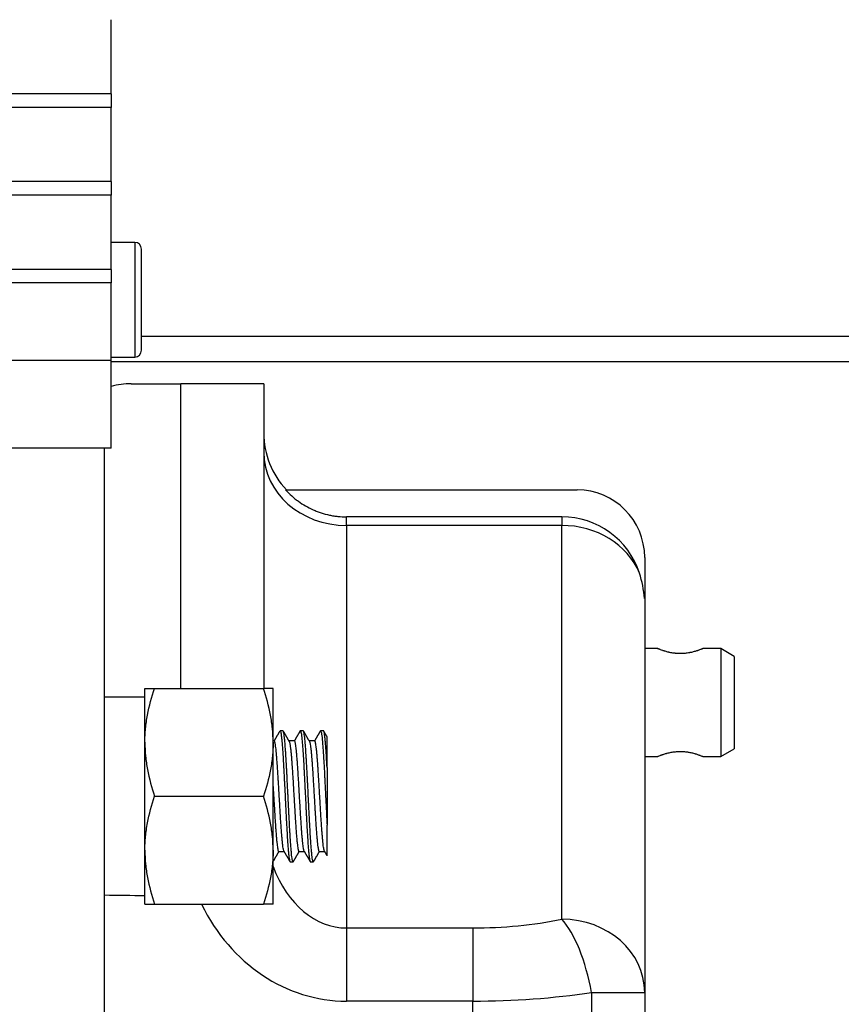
# Model space of a CAD drawing. Header units: millimetres. Extents: x 1476 to 3743, y -156 to 1447.
# Tile 17 of 70: x 2077 to 2138, y 723 to 796. Entities that reach past the tile are written whole.
import ezdxf

# ---------------------------------------------------------------- set-up
doc = ezdxf.new("R2010")
doc.units = ezdxf.units.MM
doc.dimstyles.get("Standard").update_dxf_attribs({"dimtxt": 20, "dimasz": 8, "dimexe": 3, "dimexo": 5, "dimgap": 0.09, "dimtad": 0, "dimtih": 1, "dimtoh": 1, "dimdsep": 46, "dimtxsty": 'Standard', "dimcen": 0.09, "dimadec": 0, "dimazin": 0, "dimtfac": 1, "dimtofl": 0, "dimtmove": 0, "dimatfit": 3, "dimfxl": 1, "dimtolj": 1, "dimtzin": 0, "dimarcsym": 0})

# ---------------------------------------------------------------- blocks, each defined once
blk = doc.blocks.new('*D9')
at = {"color": 0, "lineweight": -2, "transparency": 16777216}
for p, q in [((1814.987, 768.722), (1814.987, 455.661)), ((2303.087, 768.722), (2303.087, 455.661)), ((1822.987, 458.661), (2032.28, 458.661)), ((2295.087, 458.661), (2085.793, 458.661))]:
    blk.add_line(p, q, dxfattribs=at)
at = {"color": 0, "lineweight": 18, "transparency": 16777216}
for points in [[(1822.987, 459.995), (1822.987, 457.328), (1814.987, 458.661)], [(2295.087, 459.995), (2295.087, 457.328), (2303.087, 458.661)]]:
    blk.add_solid(points, dxfattribs=at)
at = {"layer": 'Defpoints', "color": 0, "lineweight": 18, "transparency": 16777216}
for p in [(1814.987, 773.722), (2303.087, 773.722), (2303.087, 458.661)]:
    blk.add_point(p, dxfattribs=at)
at = {"color": 0, "lineweight": 18, "transparency": 16777216, "insert": (2059.037, 458.661), "char_height": 20, "attachment_point": 5}
blk.add_mtext('\\A1;488', dxfattribs=at)

msp = doc.modelspace()

# ---------------------------------------------------------------- linework, layer by layer
for p, q in [((2083.537, 790.372), (2083.537, 795.872)), ((2083.537, 790.372), (2024.037, 790.372)), ((2083.537, 790.372), (2083.537, 789.372)), ((2083.537, 789.372), (2024.037, 789.372)), ((2083.537, 783.872), (2083.537, 789.372)), ((2083.537, 783.872), (2024.037, 783.872)), ((2083.537, 783.872), (2083.537, 782.872)), ((2083.537, 782.872), (2024.037, 782.872)), ((2083.537, 777.372), (2083.537, 782.872)), ((2085.287, 779.372), (2083.537, 779.372)), ((2085.287, 779.372), (2085.287, 775.122)), ((2085.787, 775.122), (2085.787, 778.872)), ((2083.537, 777.372), (2024.037, 777.372)), ((2083.537, 777.372), (2083.537, 776.372)), ((2083.537, 776.372), (2024.037, 776.372)), ((2083.537, 770.61), (2083.537, 776.372)), ((2085.287, 775.122), (2085.287, 770.872)), ((2085.787, 771.372), (2085.787, 775.122)), ((2085.783, 772.412), (2218.787, 772.412)), ((2083.537, 770.61), (2024.037, 770.61)), ((2218.787, 770.522), (2083.533, 770.522)), ((2083.537, 770.872), (2085.287, 770.872)), ((2083.537, 764.122), (2083.537, 770.61)), ((2085.023, 768.897), (2088.705, 768.897)), ((2094.841, 768.897), (2088.705, 768.897)), ((2088.705, 746.322), (2088.705, 768.897)), ((2094.841, 768.897), (2094.841, 746.322)), ((2083.537, 764.122), (2024.037, 764.122)), ((2083.037, 676.996), (2083.037, 764.122)), ((2096.463, 761.027), (2118.069, 761.027)), ((2116.932, 759.027), (2100.978, 759.027)), ((2100.978, 758.393), (2100.978, 759.027)), ((2116.932, 759.027), (2116.932, 758.393)), ((2116.932, 758.393), (2100.978, 758.393)), ((2100.978, 758.393), (2100.978, 728.565)), ((2116.932, 729.212), (2116.932, 758.393)), ((2123.069, 756.027), (2123.069, 752.973)), ((2123.069, 752.973), (2123.05, 752.977)), ((2123.069, 752.973), (2123.069, 723.792)), ((2124.031, 749.272), (2123.068, 749.272)), ((2128.705, 749.272), (2127.374, 749.272)), ((2128.705, 749.272), (2128.705, 745.272)), ((2129.705, 748.694), (2128.705, 749.272)), ((2129.705, 748.694), (2129.705, 745.272)), ((2086.037, 742.322), (2086.037, 746.322)), ((2086.752, 746.322), (2094.823, 746.322)), ((2095.537, 742.322), (2095.537, 746.322)), ((2086.037, 745.672), (2083.037, 745.672)), ((2128.705, 745.272), (2128.705, 741.272)), ((2129.705, 745.272), (2129.705, 741.849)), ((2096.272, 743.172), (2096.053, 743.172)), ((2097.772, 743.172), (2097.553, 743.172)), ((2099.272, 743.172), (2099.053, 743.172)), ((2086.037, 734.322), (2086.037, 742.322)), ((2095.62, 742.422), (2095.537, 742.422)), ((2095.537, 734.322), (2095.537, 742.322)), ((2097.12, 742.422), (2096.716, 742.422)), ((2098.62, 742.422), (2098.217, 742.422)), ((2128.705, 741.272), (2129.705, 741.849)), ((2123.068, 741.272), (2124.031, 741.272)), ((2127.374, 741.272), (2128.705, 741.272)), ((2099.537, 740.466), (2099.537, 736.177)), ((2086.752, 738.322), (2094.823, 738.322)), ((2086.037, 730.322), (2086.037, 734.322)), ((2095.537, 730.322), (2095.537, 734.322)), ((2095.955, 734.222), (2096.358, 734.222)), ((2097.455, 734.222), (2097.858, 734.222)), ((2098.955, 734.222), (2099.37, 734.222)), ((2096.803, 733.472), (2097.022, 733.472)), ((2098.303, 733.472), (2098.522, 733.472)), ((2086.752, 730.322), (2094.823, 730.322)), ((2100.978, 728.565), (2110.341, 728.565)), ((2100.978, 728.565), (2100.978, 723.144)), ((2110.341, 728.565), (2110.341, 723.144)), ((2110.341, 723.144), (2100.978, 723.144)), ((2110.341, 619.669), (2110.341, 723.144)), ((2119.129, 723.792), (2123.069, 723.792)), ((2119.129, 723.792), (2119.129, 719.947)), ((2123.069, 723.792), (2123.069, 719.947))]:
    msp.add_line(p, q)
for centre, radius, start, end in [((2085.287, 778.872), 0.5, 0, 90), ((2085.287, 771.372), 0.5, 270, 0), ((2085.023, 763.374), 5.523, 90, 105.61361), ((2100.978, 765.245), 6.136, 180, 223.41411), ((2118.069, 756.027), 5, 0, 90), ((2116.932, 752.973), 6.054, 18.13623, 90)]:
    msp.add_arc(centre, radius, start, end)
for centre, major_axis, ratio, start_param, end_param in [((2100.978, 763.814), (6.136, 0), 0.883345, 3.141593, 4.712389), ((2116.932, 752.973), (6.136, 0), 0.883345, 0.355089, 1.570796), ((2116.932, 752.442), (0, 6.947), 0.883345, 4.789411, 5.067478), ((2100.978, 737.037), (0, 8.473), 0.724231, 2.05173, 3.141593), ((2087.291, 738.322), (-41.684, 0), 0.176327, 1.468578, 1.540721), ((2100.978, 737.037), (0, -13.893), 0.883345, 5.216909, 6.283185), ((2110.341, 738.333), (-18.409, 0), 0.530623, 1.570796, 1.936948), ((2116.932, 723.792), (6.136, 0), 0.883345, 0, 1.570796), ((2116.932, 723.792), (-1.223, 6.013), 0.351734, 4.640946, 5.758756), ((2110.341, 732.912), (-24.545, 0), 0.397967, 1.570796, 1.936948)]:
    msp.add_ellipse(centre, major_axis=major_axis, ratio=ratio, start_param=start_param, end_param=end_param)
for points, knots in [([(2096.463, 761.027), (2096.605, 760.872), (2096.756, 760.723), (2096.954, 760.546), (2096.994, 760.512), (2097.076, 760.443), (2097.117, 760.409), (2097.241, 760.309), (2097.325, 760.245), (2097.582, 760.059), (2097.936, 759.831), (2098.312, 759.64), (2098.602, 759.511), (2098.7, 759.47), (2098.849, 759.413), (2098.899, 759.394), (2098.999, 759.359), (2099.05, 759.342), (2099.303, 759.259), (2099.508, 759.204), (2099.819, 759.138), (2099.924, 759.119), (2100.082, 759.094), (2100.134, 759.086), (2100.24, 759.072), (2100.293, 759.066), (2100.557, 759.038), (2100.767, 759.027), (2100.978, 759.027)], [0, 0, 0, 0, 0.125, 0.125, 0.15625, 0.15625, 0.1875, 0.1875, 0.25, 0.25, 0.375, 0.5, 0.5, 0.5625, 0.5625, 0.59375, 0.59375, 0.625, 0.625, 0.75, 0.75, 0.8125, 0.8125, 0.84375, 0.84375, 0.875, 0.875, 1, 1, 1, 1]), ([(2127.395, 749.272), (2127.395, 749.272), (2127.393, 749.271), (2127.387, 749.268), (2127.384, 749.267), (2127.377, 749.264), (2127.372, 749.262), (2127.357, 749.256), (2127.332, 749.245), (2127.296, 749.231), (2127.265, 749.218), (2127.254, 749.214), (2127.231, 749.205), (2127.219, 749.2), (2127.155, 749.176), (2127.096, 749.154), (2127.01, 749.125), (2126.993, 749.119), (2126.957, 749.107), (2126.938, 749.101), (2126.88, 749.083), (2126.841, 749.07), (2126.716, 749.034), (2126.626, 749.011), (2126.506, 748.984), (2126.481, 748.979), (2126.432, 748.969), (2126.407, 748.964), (2126.331, 748.95), (2126.228, 748.933), (2126.121, 748.92), (2126.04, 748.912), (2126.012, 748.91), (2125.957, 748.906), (2125.929, 748.904), (2125.789, 748.896), (2125.678, 748.895), (2125.511, 748.902), (2125.456, 748.905), (2125.372, 748.912), (2125.345, 748.915), (2125.291, 748.92), (2125.264, 748.924), (2125.13, 748.941), (2125.028, 748.958), (2124.905, 748.984), (2124.88, 748.99), (2124.833, 749), (2124.809, 749.006), (2124.74, 749.023), (2124.651, 749.046), (2124.569, 749.071), (2124.51, 749.089), (2124.491, 749.095), (2124.453, 749.107), (2124.435, 749.113), (2124.346, 749.143), (2124.284, 749.165), (2124.217, 749.191), (2124.204, 749.195), (2124.179, 749.205), (2124.167, 749.21), (2124.134, 749.223), (2124.114, 749.231), (2124.063, 749.251), (2124.039, 749.261), (2124.025, 749.267), (2124.023, 749.268), (2124.021, 749.269), (2124.02, 749.27), (2124.017, 749.271), (2124.016, 749.271), (2124.015, 749.272), (2124.015, 749.272), (2124.015, 749.272)], [0, 0, 0, 0, 0.025885, 0.025885, 0.041517, 0.041517, 0.05715, 0.05715, 0.088416, 0.119682, 0.119682, 0.135315, 0.135315, 0.150948, 0.150948, 0.213479, 0.213479, 0.229112, 0.229112, 0.244745, 0.244745, 0.276011, 0.276011, 0.338542, 0.338542, 0.354175, 0.354175, 0.369808, 0.369808, 0.401074, 0.432339, 0.432339, 0.447972, 0.447972, 0.463605, 0.463605, 0.526137, 0.526137, 0.557403, 0.557403, 0.573035, 0.573035, 0.588668, 0.588668, 0.6512, 0.6512, 0.666833, 0.666833, 0.682466, 0.682466, 0.713731, 0.744997, 0.744997, 0.76063, 0.76063, 0.776263, 0.776263, 0.838794, 0.838794, 0.854427, 0.854427, 0.87006, 0.87006, 0.901326, 0.901326, 0.963857, 0.963857, 0.971674, 0.971674, 0.97949, 0.97949, 0.995123, 0.995123, 1, 1, 1, 1]), ([(2086.037, 746.322), (2086.037, 746.322), (2086.054, 746.322), (2086.091, 746.322), (2086.095, 746.322), (2086.105, 746.322), (2086.119, 746.322), (2086.158, 746.322), (2086.2, 746.322), (2086.294, 746.322), (2086.37, 746.322), (2086.545, 746.322), (2086.644, 746.322), (2086.752, 746.322)], [0, 0, 0, 0, 0.25, 0.25, 0.28125, 0.28125, 0.3125, 0.375, 0.5, 0.5, 0.75, 0.75, 1, 1, 1, 1]), ([(2086.037, 742.322), (2086.037, 742.406), (2086.038, 742.491), (2086.043, 742.662), (2086.046, 742.747), (2086.058, 743.001), (2086.071, 743.171), (2086.12, 743.677), (2086.168, 744.012), (2086.355, 745.011), (2086.534, 745.669), (2086.752, 746.322)], [0, 0, 0, 0, 0.0625, 0.0625, 0.125, 0.125, 0.25, 0.25, 0.5, 0.5, 1, 1, 1, 1]), ([(2095.537, 746.322), (2095.537, 746.322), (2095.521, 746.322), (2095.484, 746.322), (2095.479, 746.322), (2095.47, 746.322), (2095.455, 746.322), (2095.416, 746.322), (2095.375, 746.322), (2095.281, 746.322), (2095.204, 746.322), (2095.029, 746.322), (2094.931, 746.322), (2094.823, 746.322)], [0, 0, 0, 0, 0.25, 0.25, 0.28125, 0.28125, 0.3125, 0.375, 0.5, 0.5, 0.75, 0.75, 1, 1, 1, 1]), ([(2095.537, 742.322), (2095.537, 742.662), (2095.521, 743.001), (2095.455, 743.674), (2095.407, 744.009), (2095.221, 745.008), (2095.041, 745.667), (2094.823, 746.322)], [0, 0, 0, 0, 0.25, 0.25, 0.5, 0.5, 1, 1, 1, 1]), ([(2096.053, 743.172), (2096.058, 743.172), (2096.063, 743.168), (2096.079, 743.147), (2096.089, 743.12), (2096.105, 743.058), (2096.11, 743.035), (2096.118, 742.993), (2096.121, 742.979), (2096.126, 742.948), (2096.128, 742.932), (2096.142, 742.846), (2096.152, 742.765), (2096.173, 742.579), (2096.183, 742.474), (2096.196, 742.327), (2096.199, 742.297), (2096.204, 742.235), (2096.207, 742.203), (2096.214, 742.106), (2096.22, 742.038), (2096.235, 741.829), (2096.246, 741.68), (2096.266, 741.363), (2096.277, 741.195), (2096.289, 740.996), (2096.29, 740.974), (2096.293, 740.929), (2096.297, 740.861), (2096.306, 740.702), (2096.313, 740.562), (2096.329, 740.279), (2096.339, 740.084), (2096.355, 739.784), (2096.36, 739.682), (2096.368, 739.528), (2096.371, 739.476), (2096.376, 739.372), (2096.379, 739.321), (2096.392, 739.06), (2096.402, 738.851), (2096.423, 738.431), (2096.433, 738.22), (2096.445, 737.981), (2096.446, 737.954), (2096.449, 737.901), (2096.45, 737.875), (2096.454, 737.795), (2096.462, 737.636), (2096.47, 737.48), (2096.485, 737.169), (2096.496, 736.966), (2096.511, 736.666), (2096.516, 736.567), (2096.524, 736.42), (2096.527, 736.371), (2096.532, 736.274), (2096.535, 736.225), (2096.548, 735.987), (2096.558, 735.804), (2096.579, 735.454), (2096.589, 735.286), (2096.602, 735.087), (2096.605, 735.047), (2096.61, 734.969), (2096.613, 734.931), (2096.621, 734.818), (2096.626, 734.745), (2096.642, 734.536), (2096.652, 734.408), (2096.668, 734.232), (2096.673, 734.176), (2096.681, 734.097), (2096.684, 734.058), (2096.688, 734.021), (2096.691, 733.996), (2096.692, 733.984), (2096.704, 733.878), (2096.714, 733.797), (2096.735, 733.662), (2096.746, 733.607), (2096.761, 733.545), (2096.766, 733.527), (2096.774, 733.506), (2096.777, 733.5), (2096.782, 733.49), (2096.785, 733.485), (2096.793, 733.475), (2096.798, 733.472), (2096.803, 733.472)], [0, 0, 0, 0, 0.020749, 0.020749, 0.062412, 0.062412, 0.083244, 0.083244, 0.09366, 0.09366, 0.104075, 0.104075, 0.145739, 0.145739, 0.187402, 0.187402, 0.197818, 0.197818, 0.208233, 0.208233, 0.229065, 0.229065, 0.270728, 0.270728, 0.312391, 0.312391, 0.317599, 0.317599, 0.322807, 0.333223, 0.354055, 0.354055, 0.395718, 0.395718, 0.416549, 0.416549, 0.426965, 0.426965, 0.437381, 0.437381, 0.479044, 0.479044, 0.520708, 0.520708, 0.525915, 0.525915, 0.531123, 0.531123, 0.541539, 0.562371, 0.562371, 0.604034, 0.604034, 0.624866, 0.624866, 0.635281, 0.635281, 0.645697, 0.645697, 0.68736, 0.68736, 0.729024, 0.729024, 0.739439, 0.739439, 0.749855, 0.749855, 0.770687, 0.770687, 0.81235, 0.81235, 0.833182, 0.833182, 0.843597, 0.848805, 0.848805, 0.854013, 0.854013, 0.895676, 0.895676, 0.93734, 0.93734, 0.958171, 0.958171, 0.968587, 0.968587, 0.979003, 0.979003, 1, 1, 1, 1]), ([(2097.043, 733.49), (2097.041, 733.487), (2097.039, 733.484), (2097.027, 733.468), (2097.016, 733.468), (2096.996, 733.496), (2096.985, 733.523), (2096.97, 733.585), (2096.964, 733.609), (2096.958, 733.644), (2096.957, 733.651), (2096.954, 733.665), (2096.95, 733.688), (2096.946, 733.712), (2096.933, 733.798), (2096.923, 733.879), (2096.902, 734.065), (2096.891, 734.17), (2096.878, 734.318), (2096.876, 734.349), (2096.871, 734.411), (2096.863, 734.506), (2096.855, 734.607), (2096.839, 734.815), (2096.829, 734.964), (2096.813, 735.202), (2096.808, 735.284), (2096.8, 735.411), (2096.798, 735.454), (2096.792, 735.54), (2096.79, 735.584), (2096.777, 735.805), (2096.766, 735.988), (2096.746, 736.366), (2096.735, 736.561), (2096.722, 736.812), (2096.72, 736.863), (2096.716, 736.939), (2096.714, 736.965), (2096.712, 737.016), (2096.705, 737.145), (2096.699, 737.274), (2096.683, 737.584), (2096.673, 737.793), (2096.657, 738.109), (2096.652, 738.215), (2096.644, 738.374), (2096.642, 738.427), (2096.636, 738.533), (2096.634, 738.587), (2096.621, 738.852), (2096.61, 739.062), (2096.589, 739.475), (2096.579, 739.679), (2096.566, 739.93), (2096.563, 739.98), (2096.558, 740.079), (2096.556, 740.129), (2096.548, 740.277), (2096.543, 740.373), (2096.527, 740.658), (2096.516, 740.841), (2096.496, 741.191), (2096.485, 741.359), (2096.474, 741.54), (2096.472, 741.559), (2096.47, 741.599), (2096.466, 741.658), (2096.457, 741.791), (2096.449, 741.899), (2096.433, 742.108), (2096.423, 742.236), (2096.407, 742.412), (2096.402, 742.468), (2096.394, 742.548), (2096.391, 742.574), (2096.386, 742.624), (2096.384, 742.649), (2096.371, 742.766), (2096.36, 742.847), (2096.339, 742.982), (2096.329, 743.037), (2096.316, 743.089), (2096.313, 743.098), (2096.308, 743.116), (2096.3, 743.139), (2096.292, 743.154), (2096.282, 743.168), (2096.277, 743.172), (2096.272, 743.172)], [0, 0, 0, 0, 0.006972, 0.006972, 0.047507, 0.047507, 0.088042, 0.088042, 0.10831, 0.10831, 0.113376, 0.113376, 0.118443, 0.128577, 0.128577, 0.169112, 0.169112, 0.209647, 0.209647, 0.219781, 0.219781, 0.229915, 0.250182, 0.250182, 0.290717, 0.290717, 0.310985, 0.310985, 0.321119, 0.321119, 0.331252, 0.331252, 0.371788, 0.371788, 0.412323, 0.412323, 0.422456, 0.422456, 0.427523, 0.427523, 0.43259, 0.452858, 0.452858, 0.493393, 0.493393, 0.51366, 0.51366, 0.523794, 0.523794, 0.533928, 0.533928, 0.574463, 0.574463, 0.614998, 0.614998, 0.625132, 0.625132, 0.635266, 0.635266, 0.655533, 0.655533, 0.696068, 0.696068, 0.736603, 0.736603, 0.74167, 0.74167, 0.746737, 0.756871, 0.777138, 0.777138, 0.817673, 0.817673, 0.837941, 0.837941, 0.848075, 0.848075, 0.858208, 0.858208, 0.898744, 0.898744, 0.939279, 0.939279, 0.949412, 0.949412, 0.959546, 0.979814, 0.979814, 1, 1, 1, 1]), ([(2097.553, 743.172), (2097.558, 743.172), (2097.563, 743.168), (2097.571, 743.158), (2097.574, 743.154), (2097.579, 743.143), (2097.582, 743.137), (2097.59, 743.117), (2097.595, 743.099), (2097.61, 743.038), (2097.621, 742.983), (2097.636, 742.882), (2097.641, 742.845), (2097.649, 742.784), (2097.652, 742.763), (2097.657, 742.719), (2097.66, 742.696), (2097.673, 742.578), (2097.683, 742.473), (2097.704, 742.239), (2097.714, 742.111), (2097.73, 741.901), (2097.735, 741.829), (2097.746, 741.678), (2097.751, 741.6), (2097.767, 741.362), (2097.777, 741.194), (2097.798, 740.844), (2097.808, 740.661), (2097.82, 740.446), (2097.821, 740.422), (2097.824, 740.374), (2097.828, 740.301), (2097.837, 740.131), (2097.845, 739.982), (2097.86, 739.683), (2097.871, 739.48), (2097.886, 739.169), (2097.891, 739.064), (2097.899, 738.906), (2097.902, 738.853), (2097.907, 738.747), (2097.91, 738.694), (2097.923, 738.429), (2097.933, 738.218), (2097.954, 737.798), (2097.964, 737.588), (2097.977, 737.328), (2097.98, 737.275), (2097.985, 737.171), (2097.993, 737.016), (2098.001, 736.864), (2098.016, 736.565), (2098.027, 736.37), (2098.042, 736.086), (2098.048, 735.993), (2098.055, 735.855), (2098.058, 735.809), (2098.062, 735.741), (2098.063, 735.718), (2098.066, 735.674), (2098.078, 735.473), (2098.089, 735.285), (2098.11, 734.968), (2098.12, 734.818), (2098.134, 734.643), (2098.136, 734.609), (2098.141, 734.541), (2098.144, 734.508), (2098.152, 734.411), (2098.157, 734.349), (2098.173, 734.172), (2098.183, 734.067), (2098.199, 733.927), (2098.204, 733.883), (2098.212, 733.822), (2098.214, 733.803), (2098.219, 733.765), (2098.222, 733.747), (2098.235, 733.661), (2098.246, 733.607), (2098.266, 733.524), (2098.277, 733.496), (2098.292, 733.475), (2098.298, 733.472), (2098.303, 733.472), (2098.303, 733.472), (2098.303, 733.472)], [0, 0, 0, 0, 0.020583, 0.020583, 0.031, 0.031, 0.041416, 0.041416, 0.06225, 0.06225, 0.103916, 0.103916, 0.12475, 0.12475, 0.135166, 0.135166, 0.145583, 0.145583, 0.18725, 0.18725, 0.228916, 0.228916, 0.24975, 0.24975, 0.270583, 0.270583, 0.31225, 0.31225, 0.353916, 0.353916, 0.359125, 0.359125, 0.364333, 0.37475, 0.395583, 0.395583, 0.43725, 0.43725, 0.458083, 0.458083, 0.4685, 0.4685, 0.478916, 0.478916, 0.520583, 0.520583, 0.56225, 0.56225, 0.572666, 0.572666, 0.583083, 0.603916, 0.603916, 0.645583, 0.645583, 0.666416, 0.666416, 0.676833, 0.676833, 0.682041, 0.682041, 0.68725, 0.728916, 0.728916, 0.770583, 0.770583, 0.781, 0.781, 0.791416, 0.791416, 0.81225, 0.81225, 0.853916, 0.853916, 0.87475, 0.87475, 0.885166, 0.885166, 0.895583, 0.895583, 0.93725, 0.93725, 0.978916, 0.978916, 0.99975, 0.99975, 1, 1, 1, 1]), ([(2098.542, 733.49), (2098.541, 733.487), (2098.539, 733.484), (2098.527, 733.468), (2098.517, 733.468), (2098.501, 733.489), (2098.496, 733.499), (2098.489, 733.517), (2098.488, 733.52), (2098.485, 733.528), (2098.481, 733.54), (2098.477, 733.555), (2098.464, 733.606), (2098.454, 733.661), (2098.433, 733.796), (2098.423, 733.877), (2098.41, 733.995), (2098.407, 734.019), (2098.402, 734.07), (2098.394, 734.147), (2098.386, 734.231), (2098.371, 734.407), (2098.36, 734.535), (2098.345, 734.744), (2098.34, 734.816), (2098.333, 734.91), (2098.332, 734.929), (2098.329, 734.968), (2098.328, 734.987), (2098.324, 735.045), (2098.321, 735.085), (2098.308, 735.284), (2098.287, 735.619), (2098.267, 735.985), (2098.254, 736.223), (2098.251, 736.271), (2098.246, 736.368), (2098.243, 736.417), (2098.235, 736.565), (2098.23, 736.664), (2098.214, 736.964), (2098.204, 737.167), (2098.188, 737.478), (2098.183, 737.582), (2098.175, 737.74), (2098.173, 737.793), (2098.168, 737.899), (2098.165, 737.952), (2098.152, 738.218), (2098.142, 738.429), (2098.121, 738.849), (2098.11, 739.059), (2098.097, 739.318), (2098.093, 739.396), (2098.089, 739.474), (2098.087, 739.526), (2098.085, 739.551), (2098.079, 739.68), (2098.074, 739.782), (2098.058, 740.082), (2098.048, 740.277), (2098.027, 740.655), (2098.016, 740.838), (2098.003, 741.06), (2098.001, 741.104), (2097.996, 741.191), (2097.988, 741.318), (2097.98, 741.441), (2097.965, 741.679), (2097.954, 741.828), (2097.938, 742.037), (2097.933, 742.104), (2097.925, 742.201), (2097.923, 742.233), (2097.917, 742.295), (2097.915, 742.326), (2097.902, 742.473), (2097.891, 742.578), (2097.871, 742.764), (2097.86, 742.845), (2097.849, 742.922), (2097.847, 742.931), (2097.845, 742.947), (2097.843, 742.955), (2097.839, 742.978), (2097.831, 743.022), (2097.824, 743.058), (2097.808, 743.12), (2097.798, 743.147), (2097.782, 743.168), (2097.777, 743.172), (2097.772, 743.172), (2097.772, 743.172), (2097.772, 743.172)], [0, 0, 0, 0, 0.006648, 0.006648, 0.047187, 0.047187, 0.067456, 0.067456, 0.072523, 0.072523, 0.077591, 0.087725, 0.087725, 0.128263, 0.128263, 0.168802, 0.168802, 0.178936, 0.178936, 0.189071, 0.20934, 0.20934, 0.249878, 0.249878, 0.270148, 0.270148, 0.275215, 0.275215, 0.280282, 0.280282, 0.290417, 0.290417, 0.330955, 0.371493, 0.371493, 0.381628, 0.381628, 0.391763, 0.391763, 0.412032, 0.412032, 0.45257, 0.45257, 0.472839, 0.472839, 0.482974, 0.482974, 0.493109, 0.493109, 0.533647, 0.533647, 0.574185, 0.574185, 0.58432, 0.589387, 0.589387, 0.594454, 0.594454, 0.614724, 0.614724, 0.655262, 0.655262, 0.6958, 0.6958, 0.705935, 0.705935, 0.716069, 0.736339, 0.736339, 0.776877, 0.776877, 0.797146, 0.797146, 0.807281, 0.807281, 0.817415, 0.817415, 0.857954, 0.857954, 0.898492, 0.898492, 0.903559, 0.903559, 0.908627, 0.908627, 0.918761, 0.93903, 0.93903, 0.979569, 0.979569, 0.999838, 0.999838, 1, 1, 1, 1]), ([(2099.053, 743.172), (2099.058, 743.172), (2099.063, 743.168), (2099.079, 743.148), (2099.089, 743.121), (2099.102, 743.069), (2099.105, 743.058), (2099.11, 743.034), (2099.113, 743.021), (2099.121, 742.98), (2099.126, 742.949), (2099.141, 742.847), (2099.152, 742.767), (2099.167, 742.627), (2099.173, 742.577), (2099.18, 742.498), (2099.184, 742.457), (2099.188, 742.415), (2099.191, 742.386), (2099.192, 742.371), (2099.204, 742.238), (2099.214, 742.109), (2099.235, 741.832), (2099.245, 741.683), (2099.261, 741.444), (2099.266, 741.362), (2099.274, 741.235), (2099.277, 741.192), (2099.282, 741.106), (2099.285, 741.062), (2099.298, 740.842), (2099.308, 740.66), (2099.329, 740.282), (2099.339, 740.087), (2099.352, 739.835), (2099.355, 739.784), (2099.36, 739.682), (2099.368, 739.529), (2099.376, 739.374), (2099.391, 739.064), (2099.402, 738.855), (2099.417, 738.539), (2099.422, 738.433), (2099.429, 738.3), (2099.43, 738.274), (2099.433, 738.22), (2099.434, 738.194), (2099.438, 738.114), (2099.441, 738.06), (2099.454, 737.796), (2099.475, 737.377), (2099.495, 736.969), (2099.508, 736.718), (2099.511, 736.667), (2099.516, 736.567), (2099.519, 736.518), (2099.527, 736.37), (2099.532, 736.273), (2099.537, 736.177)], [0, 0, 0, 0, 0.032007, 0.032007, 0.09654, 0.09654, 0.112673, 0.112673, 0.128807, 0.128807, 0.161073, 0.161073, 0.225606, 0.225606, 0.257872, 0.257872, 0.274005, 0.282072, 0.282072, 0.290139, 0.290139, 0.354672, 0.354672, 0.419204, 0.419204, 0.451471, 0.451471, 0.467604, 0.467604, 0.483737, 0.483737, 0.54827, 0.54827, 0.612803, 0.612803, 0.628936, 0.628936, 0.645069, 0.677336, 0.677336, 0.741869, 0.741869, 0.774135, 0.774135, 0.782202, 0.782202, 0.790268, 0.790268, 0.806401, 0.806401, 0.870934, 0.935467, 0.935467, 0.9516, 0.9516, 0.967734, 0.967734, 1, 1, 1, 1]), ([(2099.537, 740.466), (2099.527, 740.658), (2099.516, 740.841), (2099.496, 741.192), (2099.485, 741.359), (2099.47, 741.598), (2099.465, 741.675), (2099.458, 741.769), (2099.457, 741.788), (2099.454, 741.825), (2099.45, 741.88), (2099.446, 741.934), (2099.433, 742.108), (2099.423, 742.237), (2099.402, 742.471), (2099.392, 742.577), (2099.379, 742.694), (2099.376, 742.717), (2099.371, 742.761), (2099.363, 742.825), (2099.355, 742.881), (2099.339, 742.982), (2099.329, 743.037), (2099.313, 743.099), (2099.308, 743.116), (2099.3, 743.137), (2099.298, 743.143), (2099.293, 743.153), (2099.29, 743.158), (2099.282, 743.168), (2099.277, 743.172), (2099.272, 743.172)], [0, 0, 0, 0, 0.117647, 0.117647, 0.235294, 0.235294, 0.294118, 0.294118, 0.308824, 0.308824, 0.32353, 0.352942, 0.352942, 0.470589, 0.470589, 0.588236, 0.588236, 0.617648, 0.617648, 0.64706, 0.705883, 0.705883, 0.823531, 0.823531, 0.882354, 0.882354, 0.911766, 0.911766, 0.941178, 0.941178, 1, 1, 1, 1]), ([(2086.037, 742.322), (2086.037, 741.981), (2086.054, 741.642), (2086.119, 740.969), (2086.168, 740.634), (2086.354, 739.635), (2086.534, 738.976), (2086.752, 738.322)], [0, 0, 0, 0, 0.25, 0.25, 0.5, 0.5, 1, 1, 1, 1]), ([(2095.537, 742.322), (2095.537, 742.237), (2095.536, 742.152), (2095.532, 741.981), (2095.529, 741.896), (2095.517, 741.642), (2095.504, 741.472), (2095.455, 740.967), (2095.407, 740.632), (2095.22, 739.632), (2095.04, 738.974), (2094.823, 738.322)], [0, 0, 0, 0, 0.0625, 0.0625, 0.125, 0.125, 0.25, 0.25, 0.5, 0.5, 1, 1, 1, 1]), ([(2096.342, 734.25), (2096.34, 734.254), (2096.338, 734.257), (2096.334, 734.267), (2096.332, 734.273), (2096.328, 734.286), (2096.326, 734.292), (2096.314, 734.33), (2096.306, 734.367), (2096.288, 734.459), (2096.279, 734.512), (2096.266, 734.605), (2096.261, 734.638), (2096.255, 734.69), (2096.253, 734.708), (2096.248, 734.745), (2096.246, 734.764), (2096.235, 734.86), (2096.217, 735.028), (2096.199, 735.222), (2096.186, 735.378), (2096.182, 735.431), (2096.175, 735.514), (2096.173, 735.542), (2096.168, 735.599), (2096.166, 735.628), (2096.155, 735.773), (2096.137, 736.014), (2096.12, 736.274), (2096.106, 736.476), (2096.102, 736.544), (2096.095, 736.648), (2096.093, 736.683), (2096.089, 736.754), (2096.086, 736.789), (2096.075, 736.967), (2096.058, 737.256), (2096.04, 737.552), (2096.027, 737.777), (2096.022, 737.853), (2096.013, 738.005), (2096.009, 738.082), (2095.996, 738.311), (2095.987, 738.463), (2095.969, 738.765), (2095.96, 738.915), (2095.947, 739.139), (2095.941, 739.251), (2095.934, 739.362), (2095.929, 739.436), (2095.927, 739.473), (2095.916, 739.656), (2095.907, 739.798), (2095.889, 740.077), (2095.881, 740.212), (2095.867, 740.41), (2095.861, 740.508), (2095.854, 740.604), (2095.85, 740.667), (2095.847, 740.698), (2095.836, 740.853), (2095.827, 740.971), (2095.81, 741.195), (2095.801, 741.301), (2095.788, 741.451), (2095.781, 741.524), (2095.774, 741.594), (2095.77, 741.639), (2095.768, 741.662), (2095.757, 741.771), (2095.748, 741.851), (2095.73, 741.996), (2095.721, 742.061), (2095.708, 742.147), (2095.701, 742.187), (2095.695, 742.223), (2095.69, 742.245), (2095.688, 742.256), (2095.677, 742.309), (2095.668, 742.342), (2095.65, 742.391), (2095.642, 742.408), (2095.628, 742.42), (2095.624, 742.422), (2095.62, 742.422)], [0, 0, 0, 0, 0.00721, 0.00721, 0.016407, 0.016407, 0.025603, 0.025603, 0.06239, 0.06239, 0.099176, 0.099176, 0.117569, 0.117569, 0.126766, 0.126766, 0.135962, 0.135962, 0.172749, 0.209535, 0.209535, 0.227928, 0.227928, 0.237125, 0.237125, 0.246321, 0.246321, 0.283108, 0.319894, 0.319894, 0.338287, 0.338287, 0.347484, 0.347484, 0.35668, 0.35668, 0.393467, 0.430253, 0.430253, 0.448646, 0.448646, 0.46704, 0.46704, 0.503826, 0.503826, 0.540612, 0.540612, 0.559005, 0.568202, 0.568202, 0.577399, 0.577399, 0.614185, 0.614185, 0.650971, 0.650971, 0.669364, 0.678561, 0.678561, 0.687758, 0.687758, 0.724544, 0.724544, 0.76133, 0.76133, 0.779723, 0.78892, 0.78892, 0.798117, 0.798117, 0.834903, 0.834903, 0.871689, 0.871689, 0.890083, 0.899279, 0.899279, 0.908476, 0.908476, 0.945262, 0.945262, 0.982048, 0.982048, 1, 1, 1, 1]), ([(2096.732, 742.395), (2096.736, 742.386), (2096.75, 742.353), (2096.763, 742.301), (2096.775, 742.246), (2096.777, 742.235), (2096.782, 742.211), (2096.784, 742.198), (2096.791, 742.158), (2096.796, 742.13), (2096.809, 742.038), (2096.827, 741.901), (2096.845, 741.732), (2096.857, 741.616), (2096.859, 741.593), (2096.864, 741.544), (2096.866, 741.52), (2096.873, 741.445), (2096.878, 741.394), (2096.891, 741.235), (2096.9, 741.123), (2096.918, 740.887), (2096.928, 740.763), (2096.939, 740.6), (2096.941, 740.567), (2096.946, 740.501), (2096.948, 740.467), (2096.955, 740.366), (2096.96, 740.297), (2096.973, 740.09), (2096.983, 739.948), (2097.001, 739.657), (2097.01, 739.508), (2097.021, 739.317), (2097.023, 739.279), (2097.028, 739.201), (2097.03, 739.163), (2097.037, 739.047), (2097.042, 738.97), (2097.055, 738.737), (2097.065, 738.582), (2097.083, 738.27), (2097.092, 738.113), (2097.103, 737.917), (2097.106, 737.878), (2097.11, 737.799), (2097.112, 737.76), (2097.119, 737.643), (2097.124, 737.566), (2097.138, 737.337), (2097.147, 737.186), (2097.165, 736.889), (2097.174, 736.744), (2097.185, 736.565), (2097.188, 736.529), (2097.192, 736.458), (2097.195, 736.423), (2097.201, 736.319), (2097.206, 736.251), (2097.22, 736.051), (2097.229, 735.923), (2097.247, 735.677), (2097.256, 735.559), (2097.268, 735.418), (2097.27, 735.39), (2097.275, 735.336), (2097.277, 735.309), (2097.284, 735.23), (2097.288, 735.179), (2097.302, 735.032), (2097.311, 734.941), (2097.329, 734.774), (2097.338, 734.698), (2097.357, 734.56), (2097.366, 734.5), (2097.384, 734.398), (2097.393, 734.355), (2097.407, 734.304), (2097.413, 734.281), (2097.42, 734.264), (2097.425, 734.253), (2097.427, 734.249), (2097.438, 734.229), (2097.446, 734.222), (2097.455, 734.222)], [0, 0, 0, 0, 0.018187, 0.056077, 0.056077, 0.06555, 0.06555, 0.075022, 0.075022, 0.093968, 0.093968, 0.131858, 0.169748, 0.169748, 0.179221, 0.179221, 0.188693, 0.188693, 0.207638, 0.207638, 0.245529, 0.245529, 0.283419, 0.283419, 0.292891, 0.292891, 0.302364, 0.302364, 0.321309, 0.321309, 0.359199, 0.359199, 0.39709, 0.39709, 0.406562, 0.406562, 0.416035, 0.416035, 0.43498, 0.43498, 0.47287, 0.47287, 0.51076, 0.51076, 0.520233, 0.520233, 0.529705, 0.529705, 0.548651, 0.548651, 0.586541, 0.586541, 0.624431, 0.624431, 0.633904, 0.633904, 0.643376, 0.643376, 0.662321, 0.662321, 0.700212, 0.700212, 0.738102, 0.738102, 0.747574, 0.747574, 0.757047, 0.757047, 0.775992, 0.775992, 0.813882, 0.813882, 0.851773, 0.851773, 0.889663, 0.889663, 0.927553, 0.927553, 0.946498, 0.955971, 0.955971, 0.965443, 0.965443, 1, 1, 1, 1]), ([(2097.842, 734.25), (2097.841, 734.253), (2097.839, 734.256), (2097.829, 734.28), (2097.82, 734.309), (2097.807, 734.365), (2097.8, 734.396), (2097.793, 734.432), (2097.789, 734.457), (2097.786, 734.47), (2097.775, 734.537), (2097.766, 734.598), (2097.749, 734.736), (2097.74, 734.812), (2097.727, 734.937), (2097.72, 735.002), (2097.714, 735.071), (2097.709, 735.118), (2097.707, 735.142), (2097.696, 735.265), (2097.687, 735.369), (2097.669, 735.587), (2097.66, 735.702), (2097.643, 735.942), (2097.634, 736.068), (2097.616, 736.33), (2097.607, 736.465), (2097.589, 736.74), (2097.581, 736.881), (2097.563, 737.168), (2097.554, 737.315), (2097.543, 737.503), (2097.541, 737.54), (2097.536, 737.616), (2097.534, 737.653), (2097.528, 737.766), (2097.523, 737.842), (2097.51, 738.068), (2097.501, 738.219), (2097.483, 738.522), (2097.474, 738.674), (2097.463, 738.864), (2097.461, 738.902), (2097.457, 738.978), (2097.454, 739.015), (2097.448, 739.128), (2097.443, 739.202), (2097.43, 739.424), (2097.421, 739.569), (2097.404, 739.854), (2097.395, 739.994), (2097.384, 740.166), (2097.381, 740.2), (2097.377, 740.268), (2097.375, 740.301), (2097.368, 740.401), (2097.364, 740.466), (2097.35, 740.658), (2097.342, 740.781), (2097.324, 741.016), (2097.315, 741.129), (2097.304, 741.264), (2097.302, 741.29), (2097.297, 741.342), (2097.295, 741.368), (2097.288, 741.444), (2097.284, 741.493), (2097.271, 741.634), (2097.262, 741.721), (2097.244, 741.881), (2097.235, 741.954), (2097.224, 742.037), (2097.222, 742.053), (2097.218, 742.084), (2097.215, 742.099), (2097.209, 742.143), (2097.204, 742.17), (2097.191, 742.244), (2097.182, 742.286), (2097.165, 742.353), (2097.156, 742.379), (2097.145, 742.4), (2097.142, 742.404), (2097.138, 742.41), (2097.136, 742.413), (2097.129, 742.419), (2097.125, 742.422), (2097.12, 742.422), (2097.12, 742.422), (2097.12, 742.422)], [0, 0, 0, 0, 0.006475, 0.006475, 0.043261, 0.043261, 0.061654, 0.070851, 0.070851, 0.080047, 0.080047, 0.116834, 0.116834, 0.15362, 0.15362, 0.172013, 0.18121, 0.18121, 0.190406, 0.190406, 0.227193, 0.227193, 0.263979, 0.263979, 0.300765, 0.300765, 0.337552, 0.337552, 0.374338, 0.374338, 0.411124, 0.411124, 0.420321, 0.420321, 0.429517, 0.429517, 0.447911, 0.447911, 0.484697, 0.484697, 0.521483, 0.521483, 0.53068, 0.53068, 0.539877, 0.539877, 0.55827, 0.55827, 0.595056, 0.595056, 0.631842, 0.631842, 0.641039, 0.641039, 0.650236, 0.650236, 0.668629, 0.668629, 0.705415, 0.705415, 0.742201, 0.742201, 0.751398, 0.751398, 0.760595, 0.760595, 0.778988, 0.778988, 0.815774, 0.815774, 0.85256, 0.85256, 0.861757, 0.861757, 0.870954, 0.870954, 0.889347, 0.889347, 0.926133, 0.926133, 0.962919, 0.962919, 0.972116, 0.972116, 0.981313, 0.981313, 0.999706, 0.999706, 1, 1, 1, 1]), ([(2098.227, 742.404), (2098.228, 742.402), (2098.229, 742.4), (2098.232, 742.394), (2098.235, 742.389), (2098.242, 742.373), (2098.246, 742.36), (2098.26, 742.315), (2098.269, 742.277), (2098.287, 742.182), (2098.296, 742.127), (2098.308, 742.046), (2098.31, 742.029), (2098.315, 741.995), (2098.317, 741.977), (2098.324, 741.923), (2098.328, 741.884), (2098.342, 741.764), (2098.36, 741.589), (2098.378, 741.386), (2098.39, 741.25), (2098.392, 741.222), (2098.397, 741.166), (2098.399, 741.137), (2098.406, 741.05), (2098.411, 740.991), (2098.424, 740.81), (2098.433, 740.684), (2098.451, 740.422), (2098.46, 740.286), (2098.472, 740.11), (2098.474, 740.074), (2098.479, 740.003), (2098.481, 739.967), (2098.488, 739.858), (2098.493, 739.785), (2098.506, 739.564), (2098.515, 739.414), (2098.533, 739.111), (2098.543, 738.957), (2098.554, 738.761), (2098.556, 738.722), (2098.561, 738.643), (2098.563, 738.603), (2098.57, 738.486), (2098.575, 738.407), (2098.588, 738.173), (2098.597, 738.017), (2098.616, 737.707), (2098.625, 737.552), (2098.636, 737.36), (2098.638, 737.322), (2098.643, 737.245), (2098.645, 737.207), (2098.652, 737.094), (2098.657, 737.02), (2098.671, 736.799), (2098.68, 736.655), (2098.698, 736.375), (2098.707, 736.238), (2098.718, 736.072), (2098.721, 736.039), (2098.725, 735.974), (2098.727, 735.942), (2098.734, 735.847), (2098.739, 735.785), (2098.753, 735.603), (2098.762, 735.488), (2098.78, 735.271), (2098.789, 735.168), (2098.8, 735.048), (2098.803, 735.024), (2098.807, 734.978), (2098.81, 734.955), (2098.816, 734.889), (2098.821, 734.847), (2098.835, 734.726), (2098.844, 734.654), (2098.862, 734.524), (2098.871, 734.468), (2098.89, 734.371), (2098.899, 734.331), (2098.917, 734.27), (2098.926, 734.248), (2098.94, 734.229), (2098.946, 734.223), (2098.953, 734.222), (2098.955, 734.222)], [0, 0, 0, 0, 0.004588, 0.004588, 0.013989, 0.013989, 0.032792, 0.032792, 0.070397, 0.070397, 0.108002, 0.108002, 0.117404, 0.117404, 0.126805, 0.126805, 0.145608, 0.145608, 0.183213, 0.220818, 0.220818, 0.23022, 0.23022, 0.239621, 0.239621, 0.258424, 0.258424, 0.296029, 0.296029, 0.333634, 0.333634, 0.343036, 0.343036, 0.352437, 0.352437, 0.37124, 0.37124, 0.408845, 0.408845, 0.44645, 0.44645, 0.455852, 0.455852, 0.465253, 0.465253, 0.484056, 0.484056, 0.521661, 0.521661, 0.559266, 0.559266, 0.568668, 0.568668, 0.578069, 0.578069, 0.596872, 0.596872, 0.634477, 0.634477, 0.672082, 0.672082, 0.681483, 0.681483, 0.690885, 0.690885, 0.709687, 0.709687, 0.747293, 0.747293, 0.784898, 0.784898, 0.794299, 0.794299, 0.803701, 0.803701, 0.822503, 0.822503, 0.860109, 0.860109, 0.897714, 0.897714, 0.935319, 0.935319, 0.972925, 0.972925, 0.991727, 1, 1, 1, 1]), ([(2099.37, 734.222), (2099.364, 734.222), (2099.358, 734.226), (2099.343, 734.246), (2099.334, 734.266), (2099.323, 734.301), (2099.321, 734.309), (2099.316, 734.326), (2099.314, 734.334), (2099.307, 734.362), (2099.303, 734.383), (2099.289, 734.45), (2099.281, 734.503), (2099.263, 734.624), (2099.254, 734.692), (2099.243, 734.787), (2099.241, 734.807), (2099.236, 734.847), (2099.234, 734.868), (2099.228, 734.93), (2099.223, 734.974), (2099.21, 735.109), (2099.201, 735.205), (2099.183, 735.41), (2099.174, 735.519), (2099.163, 735.663), (2099.161, 735.693), (2099.157, 735.752), (2099.155, 735.782), (2099.148, 735.873), (2099.143, 735.934), (2099.13, 736.122), (2099.121, 736.251), (2099.104, 736.518), (2099.095, 736.656), (2099.084, 736.833), (2099.081, 736.869), (2099.077, 736.941), (2099.075, 736.977), (2099.068, 737.086), (2099.064, 737.158), (2099.05, 737.378), (2099.033, 737.674), (2099.015, 737.976), (2099.004, 738.167), (2099.002, 738.205), (2098.997, 738.281), (2098.995, 738.32), (2098.988, 738.435), (2098.984, 738.511), (2098.971, 738.739), (2098.953, 739.039), (2098.936, 739.335), (2098.924, 739.518), (2098.922, 739.554), (2098.918, 739.627), (2098.915, 739.663), (2098.909, 739.771), (2098.904, 739.843), (2098.891, 740.053), (2098.873, 740.325), (2098.856, 740.581), (2098.845, 740.736), (2098.843, 740.767), (2098.838, 740.828), (2098.836, 740.858), (2098.829, 740.948), (2098.825, 741.006), (2098.811, 741.176), (2098.802, 741.283), (2098.785, 741.484), (2098.776, 741.579), (2098.763, 741.711), (2098.758, 741.753), (2098.749, 741.835), (2098.745, 741.874), (2098.732, 741.984), (2098.723, 742.05), (2098.705, 742.166), (2098.696, 742.216), (2098.683, 742.28), (2098.679, 742.299), (2098.672, 742.325), (2098.67, 742.333), (2098.665, 742.348), (2098.663, 742.355), (2098.652, 742.388), (2098.643, 742.405), (2098.629, 742.419), (2098.625, 742.422), (2098.62, 742.422)], [0, 0, 0, 0, 0.024646, 0.024646, 0.060057, 0.060057, 0.068909, 0.068909, 0.077762, 0.077762, 0.095467, 0.095467, 0.130878, 0.130878, 0.166289, 0.166289, 0.175142, 0.175142, 0.183994, 0.183994, 0.2017, 0.2017, 0.23711, 0.23711, 0.272521, 0.272521, 0.281374, 0.281374, 0.290227, 0.290227, 0.307932, 0.307932, 0.343343, 0.343343, 0.378753, 0.378753, 0.387606, 0.387606, 0.396459, 0.396459, 0.414164, 0.414164, 0.449575, 0.484986, 0.484986, 0.493838, 0.493838, 0.502691, 0.502691, 0.520396, 0.520396, 0.555807, 0.591218, 0.591218, 0.600071, 0.600071, 0.608923, 0.608923, 0.626629, 0.626629, 0.662039, 0.69745, 0.69745, 0.706303, 0.706303, 0.715156, 0.715156, 0.732861, 0.732861, 0.768272, 0.768272, 0.803682, 0.803682, 0.821388, 0.821388, 0.839093, 0.839093, 0.874504, 0.874504, 0.909915, 0.909915, 0.92762, 0.92762, 0.936473, 0.936473, 0.945325, 0.945325, 0.980736, 0.980736, 1, 1, 1, 1]), ([(2099.537, 740.466), (2099.537, 740.613), (2099.537, 740.893), (2099.537, 741.151), (2099.537, 741.336), (2099.537, 741.396), (2099.537, 741.485), (2099.537, 741.514), (2099.537, 741.571), (2099.537, 741.599), (2099.537, 741.738), (2099.537, 741.944), (2099.537, 742.119), (2099.537, 742.278), (2099.537, 742.349), (2099.537, 742.428), (2099.537, 742.444), (2099.537, 742.473), (2099.537, 742.487), (2099.537, 742.527), (2099.537, 742.552), (2099.537, 742.618), (2099.537, 742.653), (2099.537, 742.705), (2099.537, 742.721), (2099.537, 742.729), (2099.537, 742.73), (2099.537, 742.731), (2099.537, 742.731), (2099.537, 742.731)], [0, 0, 0, 0, 0.106862, 0.213724, 0.213724, 0.267155, 0.267155, 0.293871, 0.293871, 0.320586, 0.320586, 0.427448, 0.53431, 0.53431, 0.641172, 0.641172, 0.667888, 0.667888, 0.694603, 0.694603, 0.748034, 0.748034, 0.854896, 0.854896, 0.961759, 0.961759, 0.988474, 0.988474, 1, 1, 1, 1]), ([(2124.081, 741.299), (2124.113, 741.312), (2124.154, 741.328), (2124.229, 741.357), (2124.257, 741.368), (2124.302, 741.384), (2124.318, 741.39), (2124.35, 741.401), (2124.366, 741.407), (2124.452, 741.436), (2124.528, 741.461), (2124.632, 741.491), (2124.653, 741.497), (2124.696, 741.509), (2124.719, 741.514), (2124.787, 741.532), (2124.833, 741.543), (2124.977, 741.575), (2125.077, 741.594), (2125.209, 741.612), (2125.236, 741.616), (2125.29, 741.623), (2125.317, 741.626), (2125.399, 741.634), (2125.509, 741.642), (2125.62, 741.646), (2125.703, 741.646), (2125.731, 741.646), (2125.787, 741.645), (2125.816, 741.645), (2125.956, 741.639), (2126.065, 741.63), (2126.199, 741.613), (2126.225, 741.609), (2126.278, 741.601), (2126.304, 741.597), (2126.382, 741.584), (2126.432, 741.574), (2126.578, 741.544), (2126.67, 741.521), (2126.778, 741.491), (2126.799, 741.485), (2126.84, 741.472), (2126.861, 741.466), (2126.919, 741.448), (2126.994, 741.424), (2127.061, 741.401), (2127.108, 741.384), (2127.123, 741.379), (2127.152, 741.368), (2127.166, 741.363), (2127.234, 741.337), (2127.278, 741.32), (2127.329, 741.299), (2127.344, 741.293), (2127.362, 741.285), (2127.367, 741.283), (2127.376, 741.279), (2127.38, 741.278), (2127.391, 741.273), (2127.395, 741.272), (2127.395, 741.272)], [0, 0, 0, 0, 0.068546, 0.068546, 0.102819, 0.102819, 0.119956, 0.119956, 0.137092, 0.137092, 0.205638, 0.205638, 0.222775, 0.222775, 0.239911, 0.239911, 0.274185, 0.274185, 0.342731, 0.342731, 0.359867, 0.359867, 0.377004, 0.377004, 0.411277, 0.44555, 0.44555, 0.462686, 0.462686, 0.479823, 0.479823, 0.548369, 0.548369, 0.565506, 0.565506, 0.582642, 0.582642, 0.616915, 0.616915, 0.685461, 0.685461, 0.702598, 0.702598, 0.719734, 0.719734, 0.754007, 0.788281, 0.788281, 0.805417, 0.805417, 0.822554, 0.822554, 0.8911, 0.8911, 0.925373, 0.925373, 0.942509, 0.942509, 0.959646, 0.959646, 1, 1, 1, 1]), ([(2124.015, 741.272), (2124.015, 741.272), (2124.019, 741.273), (2124.033, 741.279), (2124.048, 741.285), (2124.054, 741.288), (2124.067, 741.293), (2124.074, 741.296), (2124.081, 741.299)], [0, 0, 0, 0, 0.296905, 0.648452, 0.648452, 0.824226, 0.824226, 1, 1, 1, 1]), ([(2095.537, 739.047), (2095.538, 739.028), (2095.54, 739.008), (2095.55, 738.834), (2095.559, 738.679), (2095.57, 738.482), (2095.573, 738.442), (2095.577, 738.363), (2095.58, 738.324), (2095.587, 738.206), (2095.591, 738.127), (2095.605, 737.893), (2095.614, 737.739), (2095.632, 737.431), (2095.641, 737.279), (2095.653, 737.09), (2095.655, 737.053), (2095.659, 736.978), (2095.662, 736.941), (2095.669, 736.83), (2095.673, 736.757), (2095.687, 736.542), (2095.696, 736.403), (2095.714, 736.133), (2095.723, 736.002), (2095.735, 735.843), (2095.737, 735.812), (2095.742, 735.75), (2095.744, 735.72), (2095.751, 735.629), (2095.755, 735.571), (2095.769, 735.4), (2095.778, 735.293), (2095.796, 735.091), (2095.805, 734.996), (2095.824, 734.821), (2095.833, 734.742), (2095.851, 734.6), (2095.86, 734.537), (2095.874, 734.455), (2095.881, 734.416), (2095.887, 734.383), (2095.892, 734.362), (2095.894, 734.352), (2095.906, 734.304), (2095.915, 734.275), (2095.933, 734.235), (2095.942, 734.224), (2095.952, 734.222), (2095.954, 734.222), (2095.955, 734.222)], [0, 0, 0, 0, 0.008395, 0.008395, 0.073977, 0.073977, 0.090372, 0.090372, 0.106768, 0.106768, 0.139559, 0.139559, 0.205142, 0.205142, 0.270724, 0.270724, 0.28712, 0.28712, 0.303515, 0.303515, 0.336306, 0.336306, 0.401889, 0.401889, 0.467471, 0.467471, 0.483867, 0.483867, 0.500262, 0.500262, 0.533054, 0.533054, 0.598636, 0.598636, 0.664218, 0.664218, 0.729801, 0.729801, 0.795383, 0.795383, 0.828174, 0.84457, 0.84457, 0.860966, 0.860966, 0.926548, 0.926548, 0.99213, 0.99213, 1, 1, 1, 1]), ([(2086.037, 734.322), (2086.037, 734.406), (2086.038, 734.491), (2086.043, 734.662), (2086.046, 734.747), (2086.058, 735.001), (2086.071, 735.171), (2086.12, 735.677), (2086.168, 736.012), (2086.355, 737.011), (2086.534, 737.669), (2086.752, 738.322)], [0, 0, 0, 0, 0.0625, 0.0625, 0.125, 0.125, 0.25, 0.25, 0.5, 0.5, 1, 1, 1, 1]), ([(2095.537, 734.322), (2095.537, 734.662), (2095.521, 735.001), (2095.455, 735.674), (2095.407, 736.009), (2095.221, 737.008), (2095.041, 737.667), (2094.823, 738.322)], [0, 0, 0, 0, 0.25, 0.25, 0.5, 0.5, 1, 1, 1, 1]), ([(2099.537, 733.913), (2099.537, 733.914), (2099.537, 733.915), (2099.537, 733.919), (2099.537, 733.924), (2099.537, 733.936), (2099.537, 733.941), (2099.537, 733.952), (2099.537, 733.957), (2099.537, 733.99), (2099.537, 734.025), (2099.537, 734.113), (2099.537, 734.193), (2099.537, 734.294), (2099.537, 734.347), (2099.537, 734.366), (2099.537, 734.404), (2099.537, 734.423), (2099.537, 734.523), (2099.537, 734.611), (2099.537, 734.801), (2099.537, 734.904), (2099.537, 735.069), (2099.537, 735.126), (2099.537, 735.214), (2099.537, 735.244), (2099.537, 735.304), (2099.537, 735.335), (2099.537, 735.49), (2099.537, 735.75), (2099.537, 736.031), (2099.537, 736.177)], [0, 0, 0, 0, 0.015619, 0.015619, 0.070307, 0.070307, 0.097651, 0.097651, 0.124995, 0.124995, 0.234371, 0.234371, 0.343746, 0.398434, 0.398434, 0.425778, 0.425778, 0.453122, 0.453122, 0.562498, 0.562498, 0.671873, 0.671873, 0.726561, 0.726561, 0.753905, 0.753905, 0.781249, 0.781249, 0.890624, 1, 1, 1, 1]), ([(2086.037, 734.322), (2086.037, 733.981), (2086.054, 733.642), (2086.119, 732.969), (2086.168, 732.634), (2086.354, 731.635), (2086.534, 730.976), (2086.752, 730.322)], [0, 0, 0, 0, 0.25, 0.25, 0.5, 0.5, 1, 1, 1, 1]), ([(2095.537, 734.322), (2095.537, 734.237), (2095.536, 734.152), (2095.532, 733.981), (2095.529, 733.896), (2095.517, 733.642), (2095.504, 733.472), (2095.455, 732.967), (2095.407, 732.632), (2095.22, 731.632), (2095.04, 730.974), (2094.823, 730.322)], [0, 0, 0, 0, 0.0625, 0.0625, 0.125, 0.125, 0.25, 0.25, 0.5, 0.5, 1, 1, 1, 1]), ([(2086.037, 730.322), (2086.037, 730.322), (2086.054, 730.322), (2086.091, 730.322), (2086.095, 730.322), (2086.105, 730.322), (2086.119, 730.322), (2086.158, 730.322), (2086.2, 730.322), (2086.294, 730.322), (2086.37, 730.322), (2086.545, 730.322), (2086.644, 730.322), (2086.752, 730.322)], [0, 0, 0, 0, 0.25, 0.25, 0.28125, 0.28125, 0.3125, 0.375, 0.5, 0.5, 0.75, 0.75, 1, 1, 1, 1]), ([(2095.537, 730.322), (2095.537, 730.322), (2095.521, 730.322), (2095.484, 730.322), (2095.479, 730.322), (2095.47, 730.322), (2095.455, 730.322), (2095.416, 730.322), (2095.375, 730.322), (2095.281, 730.322), (2095.204, 730.322), (2095.029, 730.322), (2094.931, 730.322), (2094.823, 730.322)], [0, 0, 0, 0, 0.25, 0.25, 0.28125, 0.28125, 0.3125, 0.375, 0.5, 0.5, 0.75, 0.75, 1, 1, 1, 1])]:
    msp.add_open_spline(points, degree=3, knots=knots)
for points, degree in [([(2096.04, 743.165), (2095.824, 742.793), (2095.608, 742.422)], 2), ([(2096.736, 742.387), (2096.512, 742.775), (2096.289, 743.16)], 2), ([(2097.54, 743.165), (2097.324, 742.794), (2097.108, 742.422)], 2), ([(2098.23, 742.399), (2098.009, 742.779), (2097.789, 743.16)], 2), ([(2099.04, 743.166), (2098.824, 742.794), (2098.608, 742.422)], 2), ([(2099.539, 742.728), (2099.414, 742.943), (2099.289, 743.159)], 2), ([(2095.539, 733.484), (2095.753, 733.853), (2095.967, 734.222)], 2), ([(2096.339, 734.255), (2096.56, 733.874), (2096.781, 733.493)], 2), ([(2097.04, 733.486), (2097.253, 733.853), (2097.466, 734.222)], 2), ([(2097.839, 734.256), (2098.06, 733.874), (2098.281, 733.493)], 2), ([(2098.539, 733.485), (2098.752, 733.852), (2098.966, 734.222)], 2), ([(2099.348, 734.239), (2099.512, 733.957)], 1)]:
    msp.add_open_spline(points, degree=degree)

# ---------------------------------------------------------------- dimensions: what is measured, and where the dimension line sits
at = {"lineweight": 18}
dim = msp.add_linear_dim(base=(2303.087, 458.661), p1=(1814.987, 773.722), p2=(2303.087, 773.722), text='488', dimstyle='Standard', dxfattribs=at)
dim.commit()
dim.dimension.update_dxf_attribs({"geometry": '*D9', "text_midpoint": (2059.037, 458.661)})

doc.saveas('drawing.dxf')
